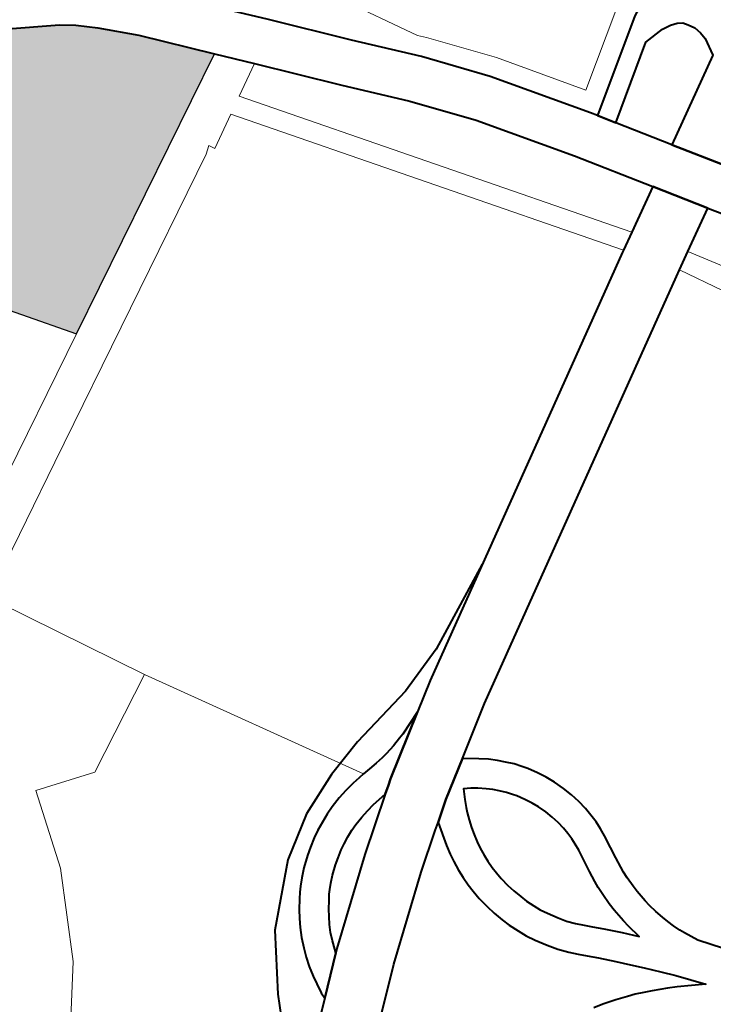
# Model space of a CAD drawing. Header units: metres. Extents: x 149090 to 149776, y 485756 to 486362.
# Tile 75 of 82: x 149601.6 to 149606.89, y 486318.74 to 486326.24. Entities that reach past the tile are written whole.
import ezdxf

# ---------------------------------------------------------------- set-up
doc = ezdxf.new("R2010")
doc.units = ezdxf.units.M
doc.header["$MEASUREMENT"] = 0
for name, color, linetype, lineweight in [('WVB-alg-onderhoek', 7, 'Continuous', 30), ('WVB-pen-brm-dik 018', 6, 'Continuous', 13), ('WVB-pen-dik 035', 1, 'Continuous', 40), ('WVB-raster-20%', 254, 'Continuous', 30), ('WVB-raster-60%', 253, 'Continuous', 30)]:
    doc.layers.add(name, color=color, linetype=linetype, lineweight=lineweight)

# ---------------------------------------------------------------- blocks, each defined once
blk = doc.blocks.new('INZET')
at = {"layer": 'WVB-raster-20%'}
blk.add_hatch(color=256, dxfattribs=at).paths.add_polyline_path([(-0.037866, -0.049449), (-0.039416, -0.047279), (-0.039389, -0.047262), (-0.037172, -0.0457), (-0.036751, -0.045439), (-0.036102, -0.045016), (-0.035367, -0.045452), (-0.035165, -0.045601), (-0.034914, -0.045827), (-0.034469, -0.046279), (-0.03369, -0.047175)])
at = {"layer": 'WVB-pen-brm-dik 018'}
for p, q in [((-0.03369, -0.047175), (-0.037866, -0.049449)), ((-0.033279, -0.047647), (-0.03369, -0.047175)), ((-0.032716, -0.047227), (-0.031864, -0.048207)), ((-0.031854, -0.047219), (-0.031001, -0.048731)), ((-0.031854, -0.047219), (-0.031001, -0.048731)), ((-0.037866, -0.049449), (-0.039416, -0.047279)), ((-0.033279, -0.047647), (-0.033754, -0.04792)), ((-0.033754, -0.04792), (-0.033279, -0.047647)), ((-0.032391, -0.048668), (-0.033279, -0.047647)), ((-0.033754, -0.04792), (-0.03006, -0.053061)), ((-0.03006, -0.053061), (-0.033754, -0.04792)), ((-0.034517, -0.048358), (-0.034015, -0.04807)), ((-0.034015, -0.04807), (-0.034517, -0.048358)), ((-0.034015, -0.04807), (-0.030323, -0.053213)), ((-0.030323, -0.053213), (-0.034015, -0.04807)), ((-0.034675, -0.048351), (-0.034566, -0.04827)), ((-0.034566, -0.04827), (-0.034675, -0.048351)), ((-0.034566, -0.04827), (-0.034517, -0.048358)), ((-0.034517, -0.048358), (-0.034566, -0.04827)), ((-0.031864, -0.048207), (-0.031137, -0.049029)), ((-0.039262, -0.05086), (-0.034675, -0.048351)), ((-0.034675, -0.048351), (-0.039262, -0.05086)), ((-0.031672, -0.049481), (-0.032391, -0.048668)), ((-0.031001, -0.048731), (-0.030908, -0.048836)), ((-0.031001, -0.048731), (-0.030908, -0.048836)), ((-0.030908, -0.048836), (-0.030213, -0.049699)), ((-0.030908, -0.048836), (-0.030213, -0.049699)), ((-0.031137, -0.049029), (-0.030454, -0.049879)), ((-0.041503, -0.05143), (-0.037866, -0.049449)), ((-0.037866, -0.049449), (-0.041503, -0.05143)), ((-0.031015, -0.050298), (-0.031672, -0.049481)), ((-0.030213, -0.049699), (-0.029385, -0.050893)), ((-0.030213, -0.049699), (-0.029385, -0.050893)), ((-0.030454, -0.049879), (-0.029525, -0.051216)), ((-0.029385, -0.050893), (-0.028276, -0.050136)), ((-0.029385, -0.050893), (-0.028276, -0.050136)), ((-0.030105, -0.051609), (-0.031015, -0.050298)), ((-0.029463, -0.05131), (-0.028124, -0.050395)), ((-0.028215, -0.050821), (-0.029298, -0.051561)), ((-0.027892, -0.050803), (-0.028215, -0.050821)), ((-0.02776, -0.050822), (-0.027892, -0.050803)), ((-0.02766, -0.050858), (-0.02776, -0.050822)), ((-0.041277, -0.051961), (-0.039262, -0.05086)), ((-0.039262, -0.05086), (-0.041277, -0.051961)), ((-0.027586, -0.050903), (-0.02766, -0.050858)), ((-0.027537, -0.050976), (-0.027586, -0.050903)), ((-0.027481, -0.051069), (-0.027537, -0.050976)), ((-0.027454, -0.051186), (-0.027481, -0.051069)), ((-0.029525, -0.051216), (-0.029463, -0.05131)), ((-0.027496, -0.05157), (-0.027445, -0.051294)), ((-0.027445, -0.051294), (-0.027454, -0.051186)), ((-0.029298, -0.051561), (-0.028793, -0.052324)), ((-0.028793, -0.052324), (-0.027496, -0.05157)), ((-0.029399, -0.052677), (-0.030105, -0.051609)), ((-0.041277, -0.051961), (-0.040013, -0.054289)), ((-0.040013, -0.054289), (-0.041277, -0.051961)), ((-0.03006, -0.053061), (-0.029399, -0.052677)), ((-0.030323, -0.053213), (-0.03006, -0.053061)), ((-0.036506, -0.056871), (-0.030348, -0.053228)), ((-0.030348, -0.053228), (-0.030323, -0.053213)), ((-0.028902, -0.053429), (-0.029532, -0.053795)), ((-0.028814, -0.053562), (-0.028902, -0.053429)), ((-0.029532, -0.053795), (-0.029796, -0.053948)), ((-0.029532, -0.053795), (-0.029143, -0.054408)), ((-0.029143, -0.054408), (-0.029532, -0.053795)), ((-0.029796, -0.053948), (-0.029892, -0.054004)), ((-0.029442, -0.054585), (-0.029796, -0.053948)), ((-0.029892, -0.054004), (-0.036033, -0.057636)), ((-0.040013, -0.054289), (-0.041486, -0.055069)), ((-0.041486, -0.055069), (-0.040013, -0.054289)), ((-0.040013, -0.054289), (-0.038154, -0.05745)), ((-0.038154, -0.05745), (-0.040013, -0.054289)), ((-0.042381, -0.05478), (-0.042756, -0.055964)), ((-0.042756, -0.055964), (-0.042381, -0.05478)), ((-0.041486, -0.055069), (-0.042381, -0.05478)), ((-0.042381, -0.05478), (-0.041486, -0.055069)), ((-0.042756, -0.055964), (-0.04342, -0.057235)), ((-0.04342, -0.057235), (-0.042756, -0.055964)), ((-0.036937, -0.057149), (-0.036506, -0.056871)), ((-0.04342, -0.057235), (-0.044373, -0.058476)), ((-0.044373, -0.058476), (-0.04342, -0.057235)), ((-0.037317, -0.057298), (-0.036937, -0.057149)), ((-0.038154, -0.05745), (-0.03804, -0.057439)), ((-0.03804, -0.057439), (-0.037903, -0.057428)), ((-0.037903, -0.057428), (-0.037782, -0.057414)), ((-0.037782, -0.057414), (-0.037689, -0.057397)), ((-0.037689, -0.057397), (-0.037536, -0.057362)), ((-0.037536, -0.057362), (-0.037394, -0.057323)), ((-0.037394, -0.057323), (-0.037317, -0.057298)), ((-0.038962, -0.057631), (-0.038837, -0.057585)), ((-0.038837, -0.057585), (-0.038671, -0.057535)), ((-0.038671, -0.057535), (-0.038522, -0.057502)), ((-0.038522, -0.057502), (-0.038368, -0.057473)), ((-0.038368, -0.057473), (-0.038244, -0.057459)), ((-0.038244, -0.057459), (-0.038154, -0.05745)), ((-0.039218, -0.05775), (-0.039092, -0.057689)), ((-0.039092, -0.057689), (-0.038962, -0.057631)), ((-0.036033, -0.057636), (-0.03679, -0.058126)), ((-0.039461, -0.057897), (-0.039331, -0.057812)), ((-0.039331, -0.057812), (-0.039218, -0.05775)), ((-0.038846, -0.058464), (-0.038061, -0.057891)), ((-0.038061, -0.057891), (-0.038302, -0.057918)), ((-0.039726, -0.058096), (-0.039571, -0.057975)), ((-0.039571, -0.057975), (-0.039461, -0.057897)), ((-0.038695, -0.058012), (-0.038793, -0.058048)), ((-0.038556, -0.057971), (-0.038695, -0.058012)), ((-0.038431, -0.057942), (-0.038556, -0.057971)), ((-0.038302, -0.057918), (-0.038431, -0.057942)), ((-0.039836, -0.0582), (-0.039726, -0.058096)), ((-0.03901, -0.05815), (-0.039101, -0.058199)), ((-0.038902, -0.058097), (-0.03901, -0.05815)), ((-0.038793, -0.058048), (-0.038902, -0.058097)), ((-0.03679, -0.058126), (-0.036585, -0.058275)), ((-0.039987, -0.058364), (-0.039927, -0.058291)), ((-0.039927, -0.058291), (-0.039836, -0.0582)), ((-0.039302, -0.058336), (-0.039432, -0.058438)), ((-0.039208, -0.058269), (-0.039302, -0.058336)), ((-0.039101, -0.058199), (-0.039208, -0.058269)), ((-0.036585, -0.058275), (-0.03647, -0.058366)), ((-0.040147, -0.05857), (-0.04005, -0.058444)), ((-0.04005, -0.058444), (-0.039987, -0.058364)), ((-0.040021, -0.059391), (-0.038846, -0.058464)), ((-0.039432, -0.058438), (-0.039522, -0.058522)), ((-0.03647, -0.058366), (-0.036368, -0.058459)), ((-0.036368, -0.058459), (-0.036282, -0.058549)), ((-0.040221, -0.058687), (-0.040147, -0.05857)), ((-0.039593, -0.058593), (-0.039637, -0.058646)), ((-0.039522, -0.058522), (-0.039593, -0.058593)), ((-0.037039, -0.058513), (-0.037118, -0.05866)), ((-0.036944, -0.05857), (-0.037039, -0.058513)), ((-0.036858, -0.058633), (-0.036944, -0.05857)), ((-0.036761, -0.05871), (-0.036858, -0.058633)), ((-0.036282, -0.058549), (-0.036194, -0.058647)), ((-0.040292, -0.058807), (-0.040221, -0.058687)), ((-0.039695, -0.058721), (-0.039778, -0.058829)), ((-0.039637, -0.058646), (-0.039695, -0.058721)), ((-0.03776, -0.058786), (-0.038302, -0.059181)), ((-0.037654, -0.058709), (-0.03776, -0.058786)), ((-0.037749, -0.059069), (-0.037654, -0.058709)), ((-0.037172, -0.05877), (-0.037204, -0.058841)), ((-0.037118, -0.05866), (-0.037172, -0.05877)), ((-0.036683, -0.05878), (-0.036761, -0.05871)), ((-0.036614, -0.058854), (-0.036683, -0.05878)), ((-0.036194, -0.058647), (-0.036117, -0.058748)), ((-0.036117, -0.058748), (-0.036064, -0.058824)), ((-0.040365, -0.058944), (-0.040292, -0.058807)), ((-0.039837, -0.058922), (-0.039899, -0.059026)), ((-0.039778, -0.058829), (-0.039837, -0.058922)), ((-0.037204, -0.058841), (-0.037245, -0.058948)), ((-0.03654, -0.058936), (-0.036614, -0.058854)), ((-0.036481, -0.059012), (-0.03654, -0.058936)), ((-0.036064, -0.058824), (-0.035979, -0.058962)), ((-0.040477, -0.059228), (-0.040425, -0.05909)), ((-0.040425, -0.05909), (-0.040365, -0.058944)), ((-0.039899, -0.059026), (-0.039957, -0.059135)), ((-0.037779, -0.05921), (-0.037749, -0.059069)), ((-0.037282, -0.059063), (-0.037311, -0.059173)), ((-0.037245, -0.058948), (-0.037282, -0.059063)), ((-0.036441, -0.05907), (-0.036481, -0.059012)), ((-0.03637, -0.059186), (-0.036441, -0.05907)), ((-0.035979, -0.058962), (-0.035909, -0.059093)), ((-0.035909, -0.059093), (-0.035848, -0.05923)), ((-0.040523, -0.059371), (-0.040477, -0.059228)), ((-0.039957, -0.059135), (-0.040006, -0.059255)), ((-0.038302, -0.059181), (-0.039447, -0.060084)), ((-0.037801, -0.059334), (-0.037779, -0.05921)), ((-0.037311, -0.059173), (-0.037337, -0.059295)), ((-0.036313, -0.059292), (-0.03637, -0.059186)), ((-0.035848, -0.05923), (-0.035791, -0.059387)), ((-0.040559, -0.059527), (-0.040523, -0.059371)), ((-0.040052, -0.059377), (-0.040071, -0.059434)), ((-0.040071, -0.059434), (-0.040021, -0.059391)), ((-0.040006, -0.059255), (-0.040052, -0.059377)), ((-0.037818, -0.059485), (-0.037801, -0.059334)), ((-0.037337, -0.059295), (-0.037355, -0.059398)), ((-0.036265, -0.059399), (-0.036313, -0.059292)), ((-0.035791, -0.059387), (-0.03575, -0.059539)), ((-0.04058, -0.059654), (-0.040559, -0.059527)), ((-0.037824, -0.059615), (-0.037818, -0.059485)), ((-0.037369, -0.059521), (-0.037374, -0.059627)), ((-0.037355, -0.059398), (-0.037369, -0.059521)), ((-0.036221, -0.059522), (-0.036265, -0.059399)), ((-0.036187, -0.059647), (-0.036221, -0.059522)), ((-0.03575, -0.059539), (-0.035718, -0.059682)), ((-0.040603, -0.059802), (-0.04058, -0.059654)), ((-0.037825, -0.059749), (-0.037824, -0.059615)), ((-0.037374, -0.059627), (-0.037375, -0.059742)), ((-0.036161, -0.059764), (-0.036187, -0.059647)), ((-0.035718, -0.059682), (-0.035696, -0.059832)), ((-0.040606, -0.059899), (-0.040603, -0.059802)), ((-0.03782, -0.059875), (-0.037825, -0.059749)), ((-0.037375, -0.059742), (-0.037371, -0.05985)), ((-0.036144, -0.059882), (-0.036161, -0.059764)), ((-0.035696, -0.059832), (-0.035686, -0.059961)), ((-0.040905, -0.060158), (-0.040606, -0.059899)), ((-0.03781, -0.060016), (-0.03782, -0.059875)), ((-0.037371, -0.05985), (-0.037363, -0.059961)), ((-0.037363, -0.059961), (-0.037338, -0.060104)), ((-0.036136, -0.059986), (-0.036144, -0.059882)), ((-0.036132, -0.060088), (-0.036136, -0.059986)), ((-0.035686, -0.059961), (-0.035682, -0.060089)), ((-0.039447, -0.060084), (-0.040084, -0.060637)), ((-0.03778, -0.060187), (-0.03781, -0.060016)), ((-0.037338, -0.060104), (-0.037313, -0.060226)), ((-0.036136, -0.060184), (-0.036132, -0.060088)), ((-0.035682, -0.060089), (-0.035686, -0.060213)), ((-0.037751, -0.060333), (-0.03778, -0.060187)), ((-0.037313, -0.060226), (-0.037275, -0.060358)), ((-0.036171, -0.060469), (-0.036145, -0.060287)), ((-0.036145, -0.060287), (-0.036136, -0.060184)), ((-0.035686, -0.060213), (-0.035698, -0.060339)), ((-0.037708, -0.060483), (-0.037751, -0.060333)), ((-0.037275, -0.060358), (-0.037245, -0.060463)), ((-0.035698, -0.060339), (-0.035726, -0.060533)), ((-0.03767, -0.060614), (-0.037708, -0.060483)), ((-0.037245, -0.060463), (-0.037193, -0.060585)), ((-0.037193, -0.060585), (-0.037148, -0.060694)), ((-0.036197, -0.060651), (-0.036171, -0.060469)), ((-0.035726, -0.060533), (-0.035751, -0.060712)), ((-0.037608, -0.06076), (-0.03767, -0.060614)), ((-0.037148, -0.060694), (-0.037088, -0.060798)), ((-0.03622, -0.060818), (-0.036197, -0.060651)), ((-0.035751, -0.060712), (-0.035772, -0.060869)), ((-0.037552, -0.060893), (-0.037608, -0.06076)), ((-0.037476, -0.061026), (-0.037552, -0.060893)), ((-0.037088, -0.060798), (-0.036996, -0.060952)), ((-0.03623, -0.060926), (-0.03622, -0.060818)), ((-0.035772, -0.060869), (-0.03578, -0.060954)), ((-0.037374, -0.061195), (-0.037476, -0.061026)), ((-0.036996, -0.060952), (-0.036918, -0.061065)), ((-0.036234, -0.06105), (-0.03623, -0.060926)), ((-0.03578, -0.060954), (-0.035784, -0.061059)), ((-0.036918, -0.061065), (-0.036827, -0.061173)), ((-0.036827, -0.061173), (-0.036737, -0.06127)), ((-0.036235, -0.061224), (-0.036234, -0.06105)), ((-0.035784, -0.061059), (-0.035785, -0.061215)), ((-0.037277, -0.061337), (-0.037374, -0.061195)), ((-0.037165, -0.061471), (-0.037277, -0.061337)), ((-0.036737, -0.06127), (-0.036649, -0.061364)), ((-0.03623, -0.061345), (-0.036235, -0.061224)), ((-0.035785, -0.061215), (-0.03578, -0.061315)), ((-0.03578, -0.061315), (-0.035772, -0.061409)), ((-0.037066, -0.061577), (-0.037165, -0.061471)), ((-0.036649, -0.061364), (-0.036521, -0.061489)), ((-0.036521, -0.061489), (-0.036329, -0.061696)), ((-0.03622, -0.061455), (-0.03623, -0.061345)), ((-0.036208, -0.061559), (-0.03622, -0.061455)), ((-0.035772, -0.061409), (-0.035761, -0.061503)), ((-0.036971, -0.061679), (-0.037066, -0.061577)), ((-0.036192, -0.061675), (-0.036208, -0.061559)), ((-0.035761, -0.061503), (-0.035748, -0.0616)), ((-0.035748, -0.0616), (-0.035722, -0.061729)), ((-0.036843, -0.061804), (-0.036971, -0.061679)), ((-0.036329, -0.061696), (-0.036148, -0.061894)), ((-0.036148, -0.061894), (-0.036192, -0.061675)), ((-0.035722, -0.061729), (-0.035692, -0.06186)), ((-0.03666, -0.062001), (-0.036843, -0.061804)), ((-0.035692, -0.06186), (-0.035662, -0.061959)), ((-0.036505, -0.06217), (-0.03666, -0.062001)), ((-0.035662, -0.061959), (-0.035627, -0.062063)), ((-0.035627, -0.062063), (-0.035587, -0.062171)), ((-0.036362, -0.062329), (-0.036505, -0.06217)), ((-0.035587, -0.062171), (-0.035555, -0.062248)), ((-0.037342, -0.062381), (-0.037196, -0.062417)), ((-0.036192, -0.062522), (-0.036362, -0.062329)), ((-0.035555, -0.062248), (-0.035454, -0.062456)), ((-0.037196, -0.062417), (-0.036998, -0.062477)), ((-0.036998, -0.062477), (-0.036824, -0.062537)), ((-0.036824, -0.062537), (-0.036708, -0.062579)), ((-0.036036, -0.062702), (-0.036192, -0.062522)), ((-0.035454, -0.062456), (-0.034231, -0.064088)), ((-0.036708, -0.062579), (-0.036584, -0.06263)), ((-0.036584, -0.06263), (-0.036466, -0.062684)), ((-0.036466, -0.062684), (-0.03636, -0.062736)), ((-0.03636, -0.062736), (-0.03625, -0.062785)), ((-0.03625, -0.062785), (-0.036117, -0.062853)), ((-0.035736, -0.063073), (-0.036036, -0.062702)), ((-0.036117, -0.062853), (-0.035736, -0.063073))]:
    blk.add_line(p, q, dxfattribs=at)
at = {"layer": 'WVB-pen-dik 035', "ltscale": 0.5}
for p, q in [((-0.034836, -0.055883), (-0.036158, -0.056536)), ((-0.036158, -0.056536), (-0.036907, -0.056785)), ((-0.036907, -0.056785), (-0.037946, -0.056997)), ((-0.037946, -0.056997), (-0.038561, -0.057174)), ((-0.038561, -0.057174), (-0.039215, -0.057446)), ((-0.039215, -0.057446), (-0.039855, -0.057854)), ((-0.039855, -0.057854), (-0.040632, -0.058616)), ((-0.040632, -0.058616), (-0.041155, -0.059438)), ((-0.041155, -0.059438), (-0.041546, -0.060215))]:
    blk.add_line(p, q, dxfattribs=at)
at = {"layer": 'WVB-pen-dik 035', "flags": 128}
for points in [[(-0.026345, -0.050235), (-0.026721, -0.05019), (-0.027078, -0.050154), (-0.027305, -0.050154), (-0.027469, -0.050179), (-0.027679, -0.050216), (-0.027943, -0.050304), (-0.028124, -0.050395), (-0.029463, -0.05131), (-0.029298, -0.051561), (-0.028215, -0.050821), (-0.027892, -0.050803), (-0.02776, -0.050822), (-0.02766, -0.050858), (-0.027586, -0.050903), (-0.027537, -0.050976), (-0.027481, -0.051069), (-0.027454, -0.051186), (-0.027445, -0.051294), (-0.027496, -0.05157), (-0.028793, -0.052324), (-0.028296, -0.053076)], [(-0.036102, -0.045016), (-0.035367, -0.045452), (-0.035165, -0.045601), (-0.034914, -0.045827), (-0.034469, -0.046279), (-0.03369, -0.047175)], [(-0.032716, -0.047227), (-0.03308, -0.046809)], [(-0.03369, -0.047175), (-0.033279, -0.047647)], [(-0.029463, -0.05131), (-0.029525, -0.051216), (-0.030454, -0.049879), (-0.031137, -0.049029), (-0.031864, -0.048207), (-0.032716, -0.047227)], [(-0.033279, -0.047647), (-0.032391, -0.048668), (-0.031672, -0.049481), (-0.031015, -0.050298), (-0.030105, -0.051609), (-0.029399, -0.052677)], [(-0.029298, -0.051561), (-0.029463, -0.05131)], [(-0.028793, -0.052324), (-0.029298, -0.051561)], [(-0.028296, -0.053076), (-0.028793, -0.052324)], [(-0.029399, -0.052677), (-0.03006, -0.053061)], [(-0.029399, -0.052677), (-0.028902, -0.053429)], [(-0.028902, -0.053429), (-0.029399, -0.052677)], [(-0.03006, -0.053061), (-0.030323, -0.053213)], [(-0.030323, -0.053213), (-0.030348, -0.053228), (-0.036506, -0.056871)], [(-0.029532, -0.053795), (-0.028902, -0.053429)], [(-0.028902, -0.053429), (-0.028814, -0.053562), (-0.028506, -0.054032)], [(-0.029796, -0.053948), (-0.029532, -0.053795)], [(-0.036033, -0.057636), (-0.029892, -0.054004), (-0.029796, -0.053948)], [(-0.036506, -0.056871), (-0.036937, -0.057149)], [(-0.036937, -0.057149), (-0.037317, -0.057298), (-0.037394, -0.057323), (-0.037536, -0.057362), (-0.037689, -0.057397), (-0.037782, -0.057414), (-0.037903, -0.057428), (-0.03804, -0.057439), (-0.038154, -0.05745)], [(-0.036937, -0.057149), (-0.037864, -0.057748), (-0.037944, -0.057807)], [(-0.037944, -0.057807), (-0.037864, -0.057748), (-0.036937, -0.057149)], [(-0.038154, -0.05745), (-0.038244, -0.057459), (-0.038368, -0.057473), (-0.038522, -0.057502), (-0.038671, -0.057535), (-0.038837, -0.057585), (-0.038962, -0.057631), (-0.039092, -0.057689), (-0.039218, -0.05775), (-0.039331, -0.057812), (-0.039461, -0.057897), (-0.039571, -0.057975), (-0.039726, -0.058096)], [(-0.03679, -0.058126), (-0.036033, -0.057636)], [(-0.038061, -0.057891), (-0.038846, -0.058464), (-0.040021, -0.059391), (-0.040071, -0.059434)], [(-0.039432, -0.058438), (-0.039302, -0.058336), (-0.039208, -0.058269), (-0.039101, -0.058199), (-0.03901, -0.05815), (-0.038902, -0.058097), (-0.038793, -0.058048), (-0.038695, -0.058012), (-0.038556, -0.057971), (-0.038431, -0.057942), (-0.038302, -0.057918), (-0.038061, -0.057891)], [(-0.037944, -0.057807), (-0.038061, -0.057891)], [(-0.038061, -0.057891), (-0.037944, -0.057807)], [(-0.034231, -0.064088), (-0.035454, -0.062456), (-0.035555, -0.062248), (-0.035587, -0.062171), (-0.035627, -0.062063), (-0.035662, -0.061959), (-0.035692, -0.06186), (-0.035722, -0.061729), (-0.035748, -0.0616), (-0.035761, -0.061503), (-0.035772, -0.061409), (-0.03578, -0.061315), (-0.035785, -0.061215), (-0.035784, -0.061059), (-0.03578, -0.060954), (-0.035772, -0.060869), (-0.035751, -0.060712), (-0.035726, -0.060533), (-0.035698, -0.060339), (-0.035686, -0.060213), (-0.035682, -0.060089), (-0.035686, -0.059961), (-0.035696, -0.059832), (-0.035718, -0.059682), (-0.03575, -0.059539), (-0.035791, -0.059387), (-0.035848, -0.05923), (-0.035909, -0.059093), (-0.035979, -0.058962), (-0.036064, -0.058824), (-0.036117, -0.058748), (-0.036194, -0.058647), (-0.036282, -0.058549), (-0.036368, -0.058459), (-0.03647, -0.058366), (-0.036585, -0.058275), (-0.03679, -0.058126), (-0.037355, -0.058491), (-0.037654, -0.058709), (-0.037749, -0.059069), (-0.037779, -0.05921), (-0.037801, -0.059334), (-0.037818, -0.059485), (-0.037824, -0.059615), (-0.037825, -0.059749), (-0.03782, -0.059875), (-0.03781, -0.060016), (-0.03778, -0.060187), (-0.037751, -0.060333), (-0.037708, -0.060483), (-0.03767, -0.060614), (-0.037608, -0.06076), (-0.037552, -0.060893), (-0.037476, -0.061026), (-0.037374, -0.061195), (-0.037277, -0.061337), (-0.037165, -0.061471), (-0.037066, -0.061577), (-0.036971, -0.061679), (-0.036843, -0.061804), (-0.03666, -0.062001), (-0.036505, -0.06217), (-0.036362, -0.062329), (-0.036192, -0.062522), (-0.036036, -0.062702), (-0.035736, -0.063073), (-0.036117, -0.062853), (-0.03625, -0.062785), (-0.03636, -0.062736), (-0.036466, -0.062684), (-0.036584, -0.06263), (-0.036708, -0.062579), (-0.036824, -0.062537), (-0.036998, -0.062477), (-0.037196, -0.062417), (-0.037342, -0.062381)], [(-0.039726, -0.058096), (-0.039836, -0.0582), (-0.039927, -0.058291), (-0.039987, -0.058364), (-0.04005, -0.058444), (-0.040147, -0.05857), (-0.040221, -0.058687), (-0.040292, -0.058807), (-0.040365, -0.058944), (-0.040425, -0.05909), (-0.040477, -0.059228), (-0.040523, -0.059371), (-0.040559, -0.059527), (-0.04058, -0.059654), (-0.040603, -0.059802), (-0.040606, -0.059899)], [(-0.037654, -0.058709), (-0.037355, -0.058491), (-0.03679, -0.058126)], [(-0.040071, -0.059434), (-0.040052, -0.059377), (-0.040006, -0.059255), (-0.039957, -0.059135), (-0.039899, -0.059026), (-0.039837, -0.058922), (-0.039778, -0.058829), (-0.039695, -0.058721), (-0.039637, -0.058646), (-0.039593, -0.058593), (-0.039522, -0.058522), (-0.039432, -0.058438)], [(-0.040084, -0.060637), (-0.039447, -0.060084), (-0.038302, -0.059181), (-0.03776, -0.058786)], [(-0.03776, -0.058786), (-0.037654, -0.058709)], [(-0.040071, -0.059434), (-0.040606, -0.059899)], [(-0.040606, -0.059899), (-0.040071, -0.059434)], [(-0.040606, -0.059899), (-0.040905, -0.060158), (-0.041878, -0.061115), (-0.042525, -0.061811), (-0.043563, -0.062964), (-0.044559, -0.06416), (-0.045556, -0.065556), (-0.046168, -0.066509), (-0.046282, -0.0667)]]:
    blk.add_lwpolyline(points, dxfattribs=at)
blk.add_lwpolyline([(-0.03623, -0.060926), (-0.03622, -0.060818), (-0.036197, -0.060651), (-0.036171, -0.060469), (-0.036145, -0.060287), (-0.036136, -0.060184), (-0.036132, -0.060088), (-0.036136, -0.059986), (-0.036144, -0.059882), (-0.036161, -0.059764), (-0.036187, -0.059647), (-0.036221, -0.059522), (-0.036265, -0.059399), (-0.036313, -0.059292), (-0.03637, -0.059186), (-0.036441, -0.05907), (-0.036481, -0.059012), (-0.03654, -0.058936), (-0.036614, -0.058854), (-0.036683, -0.05878), (-0.036761, -0.05871), (-0.036858, -0.058633), (-0.036944, -0.05857), (-0.037039, -0.058513), (-0.037118, -0.05866), (-0.037172, -0.05877), (-0.037204, -0.058841), (-0.037245, -0.058948), (-0.037282, -0.059063), (-0.037311, -0.059173), (-0.037337, -0.059295), (-0.037355, -0.059398), (-0.037369, -0.059521), (-0.037374, -0.059627), (-0.037375, -0.059742), (-0.037371, -0.05985), (-0.037363, -0.059961), (-0.037338, -0.060104), (-0.037313, -0.060226), (-0.037275, -0.060358), (-0.037245, -0.060463), (-0.037193, -0.060585), (-0.037148, -0.060694), (-0.037088, -0.060798), (-0.036996, -0.060952), (-0.036918, -0.061065), (-0.036827, -0.061173), (-0.036737, -0.06127), (-0.036649, -0.061364), (-0.036521, -0.061489), (-0.036329, -0.061696), (-0.036148, -0.061894), (-0.036192, -0.061675), (-0.036208, -0.061559), (-0.03622, -0.061455), (-0.03623, -0.061345), (-0.036235, -0.061224), (-0.036234, -0.06105)], close=True, dxfattribs=at)
at = {"layer": 'WVB-raster-20%', "flags": 128}
blk.add_lwpolyline([(-0.03369, -0.047175), (-0.034469, -0.046279), (-0.034914, -0.045827), (-0.035165, -0.045601), (-0.035367, -0.045452), (-0.036102, -0.045016), (-0.036751, -0.045439), (-0.037172, -0.0457), (-0.039389, -0.047262), (-0.039416, -0.047279), (-0.037866, -0.049449)], close=True, dxfattribs=at)

msp = doc.modelspace()

# ---------------------------------------------------------------- linework, layer by layer
at = {"layer": 'WVB-alg-onderhoek', "lineweight": 40, "ltscale": 500}
msp.add_3dface([(149266.0511, 485765.9943), (149768.6553, 486120.415), (149603.259, 486354.9637), (149100.6548, 486000.543)], dxfattribs=at)

# ---------------------------------------------------------------- block references
at = {"layer": 'WVB-raster-60%', "xscale": 500.0000000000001, "yscale": 500.0000000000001, "zscale": 500.0000000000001, "rotation": 35.19028839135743}
msp.add_blockref('INZET', (149603.259, 486354.9637), dxfattribs=at)

doc.saveas('drawing.dxf')
